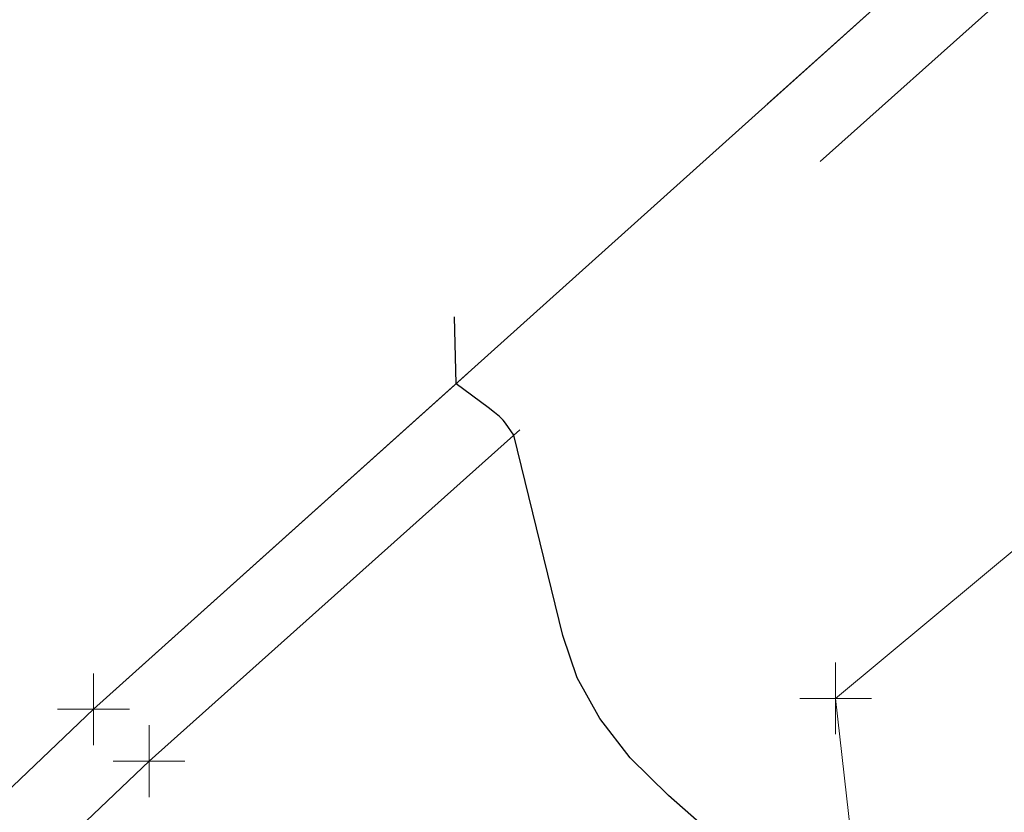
# Model space of a CAD drawing. Extents: x 1926935 to 1928139, y 199322 to 200300.
# Tile 176 of 256: x 1927383 to 1927397, y 199551 to 199562. Entities that reach past the tile are written whole.
import ezdxf

# ---------------------------------------------------------------- set-up
doc = ezdxf.new("R2010")
doc.units = 0
doc.header["$MEASUREMENT"] = 0
doc.linetypes.add('DGN Style 2', pattern=[14.030764, 8.418458, -5.612305])
doc.linetypes.add('DGN Style 3', pattern=[19.643069, 14.030764, -5.612305])
for name, color, linetype, lineweight in [('DT_X_Contour_Major', 132, 'DGN Style 3', 30), ('DT_X_Terrain_Ground_Line', 92, 'DGN Style 3', 13), ('PM_X_Edge_Line', 40, 'Continuous', 0), ('PV_X_EOP', 7, 'DGN Style 3', 0), ('PV_X_Shoulder', 30, 'DGN Style 3', 0), ('SV_X_Toe_of_Slope', 193, 'DGN Style 2', 0)]:
    doc.layers.add(name, color=color, linetype=linetype, lineweight=lineweight)
doc.layers.add('SV_X_Shot_Marker (Construction)', color=40, linetype='Continuous', lineweight=0, transparency=0.5)

# ---------------------------------------------------------------- blocks, each defined once
blk = doc.blocks.new('SVPT_927')
at = {"layer": 'SV_X_Shot_Marker (Construction)', "transparency": 33554495}
for p, q in [((0, 0.025), (0, -0.025)), ((-0.025, 0), (0.025, 0))]:
    blk.add_line(p, q, dxfattribs=at)
blk.add_point((0, 0), dxfattribs=at)
blk = doc.blocks.new('SVPT_928')
at = {"layer": 'SV_X_Shot_Marker (Construction)', "transparency": 33554495}
for p, q in [((0, 0.025), (0, -0.025)), ((-0.025, 0), (0.025, 0))]:
    blk.add_line(p, q, dxfattribs=at)
blk.add_point((0, 0), dxfattribs=at)
blk = doc.blocks.new('SVPT_959')
at = {"layer": 'SV_X_Shot_Marker (Construction)', "transparency": 33554495}
for p, q in [((0, 0.025), (0, -0.025)), ((-0.025, 0), (0.025, 0))]:
    blk.add_line(p, q, dxfattribs=at)
blk.add_point((0, 0), dxfattribs=at)
blk = doc.blocks.new('*U2117', base_point=(1927600.126, 199832.709, 682.609))
at = {"layer": 'DT_X_Contour_Major', "elevation": 700, "flags": 128}
blk.add_lwpolyline([(1927613.315, 199588.462), (1927606.065, 199590.299), (1927604.53, 199590.73), (1927603.031, 199591.233), (1927601.569, 199591.81), (1927600.144, 199592.46), (1927596.393, 199594.291), (1927594.812, 199595.107), (1927592.884, 199596.183), (1927590.609, 199597.518), (1927587.987, 199599.113), (1927580.531, 199603.712), (1927577.902, 199605.326), (1927575.608, 199606.72), (1927573.649, 199607.894), (1927572.024, 199608.847), (1927568.138, 199611.095), (1927566.55, 199611.918), (1927564.701, 199612.702), (1927562.592, 199613.447), (1927560.221, 199614.152), (1927553.552, 199615.979), (1927551.071, 199616.852), (1927548.63, 199618.102), (1927546.229, 199619.728), (1927543.868, 199621.73), (1927537.625, 199627.571), (1927535.533, 199629.52), (1927533.94, 199630.984), (1927532.844, 199631.965), (1927532.247, 199632.462), (1927531.32, 199633.141), (1927530.974, 199633.367), (1927530.633, 199633.536), (1927530.295, 199633.648), (1927529.962, 199633.703), (1927529.079, 199633.772), (1927528.753, 199633.775), (1927528.435, 199633.733), (1927528.127, 199633.644), (1927527.827, 199633.51), (1927527.041, 199633.092), (1927526.474, 199632.855), (1927525.362, 199632.457), (1927523.706, 199631.898), (1927521.505, 199631.179), (1927514.91, 199629.047), (1927512.71, 199628.322), (1927511.054, 199627.745), (1927509.943, 199627.317), (1927509.377, 199627.038), (1927508.593, 199626.491), (1927508.268, 199626.272), (1927507.882, 199626.024), (1927507.433, 199625.748), (1927506.921, 199625.444), (1927505.476, 199624.594), (1927504.643, 199624.086), (1927503.23, 199623.199), (1927501.237, 199621.933), (1927498.663, 199620.288), (1927491.025, 199615.395), (1927488.379, 199613.693), (1927486.17, 199612.256), (1927484.396, 199611.085), (1927483.059, 199610.178), (1927480.075, 199608.114), (1927478.873, 199607.298), (1927477.506, 199606.399), (1927475.973, 199605.418), (1927474.274, 199604.353), (1927469.524, 199601.403), (1927467.695, 199600.264), (1927465.77, 199599.062), (1927463.748, 199597.795), (1927461.63, 199596.464), (1927455.854, 199592.829), (1927453.816, 199591.54), (1927452.033, 199590.397), (1927450.505, 199589.402), (1927449.233, 199588.554), (1927446.179, 199586.489), (1927444.912, 199585.63), (1927443.399, 199584.603), (1927441.642, 199583.407), (1927439.64, 199582.043), (1927433.974, 199578.181), (1927431.81, 199576.644), (1927429.571, 199574.933), (1927427.255, 199573.047), (1927424.862, 199570.985), (1927418.379, 199565.254), (1927416.215, 199563.343), (1927414.585, 199561.909), (1927413.489, 199560.951), (1927412.928, 199560.471), (1927412.142, 199559.825), (1927411.731, 199559.599), (1927411.084, 199559.406), (1927410.203, 199559.247), (1927409.087, 199559.121), (1927405.799, 199558.829), (1927404.583, 199558.547), (1927403.403, 199557.92), (1927402.258, 199556.948), (1927401.149, 199555.631), (1927398.237, 199551.658), (1927397.26, 199550.363), (1927396.515, 199549.46), (1927396.001, 199548.947), (1927395.718, 199548.826), (1927394.935, 199549.169), (1927392.183, 199551.579), (1927391.649, 199552.105), (1927391.226, 199552.652), (1927390.913, 199553.22), (1927390.712, 199553.808), (1927390.032, 199556.601), (1927389.915, 199556.768), (1927389.881, 199556.808), (1927389.829, 199556.858), (1927389.76, 199556.916), (1927389.673, 199556.983), (1927389.226, 199557.317), (1927389.035, 199564.73), (1927388.999, 199566.199), (1927388.971, 199567.429), (1927388.951, 199568.421), (1927388.941, 199569.174), (1927388.912, 199572.132), (1927388.6, 199572.863), (1927388.523, 199573.093), (1927388.426, 199573.468), (1927388.309, 199573.988), (1927388.172, 199574.654), (1927387.78, 199576.625), (1927387.63, 199577.381), (1927387.473, 199578.173), (1927387.309, 199579.001), (1927387.139, 199579.863), (1927386.677, 199582.211), (1927386.516, 199583.007), (1927386.382, 199583.633), (1927386.274, 199584.089), (1927386.193, 199584.376), (1927385.872, 199585.32), (1927385.151, 199585.718), (1927385.014, 199585.796), (1927384.912, 199585.857), (1927384.844, 199585.903), (1927384.812, 199585.932), (1927384.742, 199586.033), (1927384.507, 199585.979), (1927384.423, 199585.966), (1927384.273, 199585.952), (1927384.057, 199585.936), (1927383.773, 199585.919), (1927382.297, 199585.835), (1927382.068, 199585.704), (1927382.006, 199585.667), (1927381.918, 199585.614), (1927381.804, 199585.544), (1927381.663, 199585.457), (1927381.254, 199585.202), (1927380.92, 199584.991), (1927380.223, 199584.552), (1927379.165, 199583.882), (1927377.744, 199582.984), (1927373.474, 199580.282), (1927371.942, 199579.315), (1927370.549, 199578.442), (1927369.296, 199577.662), (1927368.181, 199576.976), (1927363.307, 199573.991), (1927369.82, 199581.172), (1927371.264, 199582.776), (1927372.805, 199584.51), (1927374.441, 199586.373), (1927376.174, 199588.366), (1927380.924, 199593.853), (1927382.642, 199595.849), (1927384.234, 199597.721), (1927385.7, 199599.468), (1927387.04, 199601.092), (1927390.445, 199605.256), (1927391.629, 199606.702), (1927392.625, 199607.916), (1927393.434, 199608.898), (1927394.056, 199609.648), (1927395.466, 199611.34), (1927395.972, 199611.969), (1927396.431, 199612.589), (1927396.845, 199613.199), (1927397.213, 199613.8), (1927398.82, 199616.582), (1927387.853, 199618.863), (1927385.538, 199619.352), (1927383.293, 199619.841), (1927381.119, 199620.331), (1927379.015, 199620.822), (1927369.363, 199623.112), (1927359.221, 199614.974), (1927357.265, 199613.408), (1927355.742, 199612.199), (1927354.653, 199611.347), (1927353.998, 199610.852), (1927352.829, 199610.007), (1927352.083, 199609.502), (1927350.723, 199608.622), (1927348.748, 199607.365), (1927346.159, 199605.733), (1927338.436, 199600.88), (1927335.792, 199599.184), (1927333.652, 199597.737), (1927332.015, 199596.537), (1927330.883, 199595.586), (1927328.535, 199593.38), (1927327.52, 199592.458), (1927326.236, 199591.346), (1927324.682, 199590.043), (1927322.859, 199588.551), (1927317.637, 199584.317), (1927315.737, 199582.781), (1927313.954, 199581.346), (1927312.287, 199580.012), (1927310.737, 199578.78), (1927306.759, 199575.631), (1927305.201, 199574.392), (1927303.51, 199573.035), (1927301.688, 199571.56), (1927299.734, 199569.969), (1927294.346, 199565.567), (1927292.342, 199563.966), (1927290.371, 199562.465), (1927288.433, 199561.063), (1927286.527, 199559.761), (1927281.491, 199556.42), (1927279.575, 199555.137), (1927277.606, 199553.796), (1927275.583, 199552.395), (1927273.507, 199550.934), (1927267.899, 199546.961), (1927265.81, 199545.494), (1927263.746, 199544.072), (1927261.708, 199542.695), (1927259.696, 199541.363), (1927254.367, 199537.872), (1927252.475, 199536.531), (1927250.796, 199535.126), (1927249.33, 199533.658), (1927248.078, 199532.126), (1927242.729, 199524.829)], dxfattribs=at)

msp = doc.modelspace()

# ---------------------------------------------------------------- linework, layer by layer
at = {"layer": 'PM_X_Edge_Line', "color": 7}
msp.add_polyline3d([(1927666.727, 199719.995, 676.191), (1927644.241, 199716.769, 677.087), (1927621.243, 199710.991, 678.043), (1927597.373, 199702.472, 679.314), (1927575.084, 199692.432, 680.746), (1927556.178, 199682.66, 682.244), (1927530.816, 199667.733, 684.444), (1927509.155, 199653.376, 686.5), (1927488.558, 199638.738, 688.51), (1927467.129, 199622.892, 690.676), (1927445.591, 199606.113, 693.146), (1927424.036, 199588.058, 695.645), (1927403.995, 199570.588, 698.143), (1927384.175, 199552.779, 700.635), (1927364.685, 199534.242, 703.25), (1927344.171, 199513.647, 705.893), (1927325.531, 199493.567, 708.501), (1927304.976, 199469.837, 711.44), (1927287.675, 199448.383, 714.071), (1927270.893, 199425.985, 716.694), (1927254.944, 199403.56, 719.392)], dxfattribs=at)
at = {"layer": 'PV_X_EOP'}
msp.add_polyline3d([(1927666.727, 199719.995, 676.191), (1927644.241, 199716.769, 677.087), (1927621.243, 199710.991, 678.043), (1927597.373, 199702.472, 679.314), (1927575.084, 199692.432, 680.746), (1927556.178, 199682.66, 682.244), (1927530.816, 199667.733, 684.444), (1927509.155, 199653.376, 686.5), (1927488.558, 199638.738, 688.51), (1927467.129, 199622.892, 690.676), (1927445.591, 199606.113, 693.146), (1927424.036, 199588.058, 695.645), (1927403.995, 199570.588, 698.143), (1927384.175, 199552.779, 700.635), (1927364.685, 199534.242, 703.25), (1927344.171, 199513.647, 705.893), (1927325.531, 199493.567, 708.501), (1927304.976, 199469.837, 711.44), (1927287.675, 199448.383, 714.071), (1927270.893, 199425.985, 716.694), (1927254.944, 199403.56, 719.392)], dxfattribs=at)
at = {"layer": 'PV_X_Shoulder'}
msp.add_polyline3d([(1927564.511, 199680.588, 681.02), (1927560.545, 199680.503, 681.714), (1927554.25, 199678.255, 682.439), (1927532.128, 199665.551, 684.351), (1927510.63, 199651.388, 686.263), (1927490.006, 199637.269, 688.303), (1927468.257, 199621.425, 690.566), (1927446.668, 199604.98, 692.944), (1927424.93, 199587.308, 695.564), (1927404.757, 199569.767, 698.128), (1927384.949, 199552.057, 700.646), (1927365.449, 199533.503, 703.012), (1927345.041, 199512.821, 705.747), (1927326.751, 199492.641, 708.293), (1927306.236, 199468.864, 711.256), (1927289.22, 199447.324, 713.737), (1927272.528, 199424.976, 716.569), (1927256.622, 199402.398, 719.214)], dxfattribs=at)
at = {"layer": 'SV_X_Toe_of_Slope'}
msp.add_polyline3d([(1927262.65, 199398.228, 718.574), (1927278.623, 199423.704, 715.682), (1927297.38, 199446.688, 712.76), (1927314.535, 199465.426, 710.095), (1927332.1, 199484.014, 707.506), (1927347.924, 199502.36, 705.86), (1927362.647, 199517.571, 704.026), (1927383.653, 199536.364, 701.585), (1927395.159, 199547.175, 700.198), (1927394.513, 199552.932, 699.626), (1927402.587, 199559.662, 698.55), (1927411.301, 199560.648, 698.275), (1927428.109, 199577.944, 695.729), (1927446.842, 199593.236, 692.865), (1927469.103, 199609.525, 690.189), (1927487.43, 199624.079, 688.143), (1927501.205, 199634.974, 684.853), (1927511.238, 199642.174, 684.633), (1927525.091, 199649.086, 685.036), (1927542.123, 199650.758, 682.033), (1927562.759, 199637.524, 680.71), (1927588.307, 199623.562, 680.034), (1927614.306, 199612.05, 679.107), (1927645.644, 199605.983, 677.466)], dxfattribs=at)

# ---------------------------------------------------------------- block references
at = {"layer": 'DT_X_Terrain_Ground_Line'}
msp.add_blockref('*U2117', (1927600.126, 199832.709, 682.609), dxfattribs=at)
at = {"layer": 'SV_X_Shot_Marker (Construction)', "transparency": 33554495, "xscale": 20, "yscale": 20, "zscale": 20}
for name, p in [('SVPT_959', (1927394.513, 199552.932, 699.626)), ('SVPT_927', (1927384.175, 199552.779, 700.635)), ('SVPT_928', (1927384.949, 199552.057, 700.646))]:
    msp.add_blockref(name, p, dxfattribs=at)

doc.saveas('drawing.dxf')
